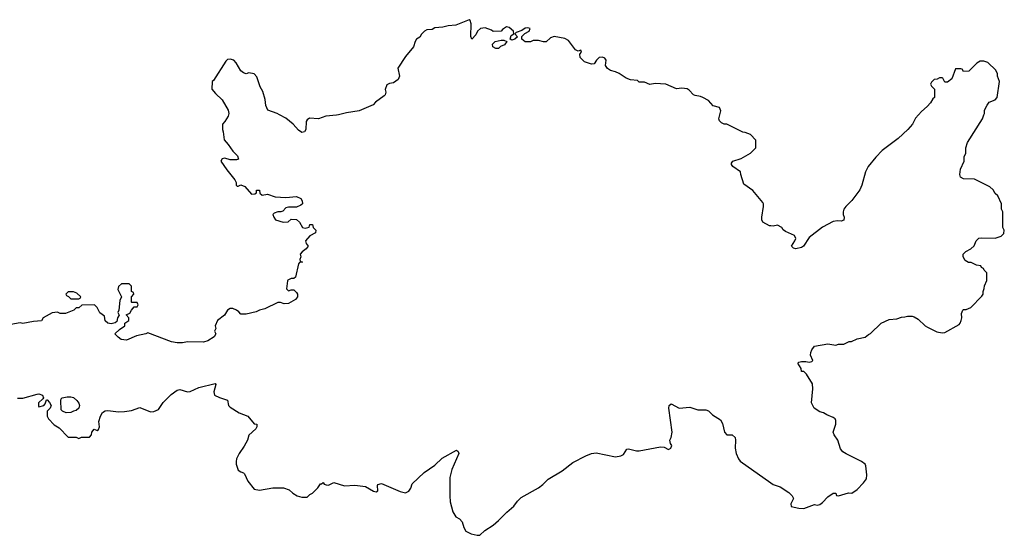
# Model space of a CAD drawing. Header units: inches. Extents: x 1992046 to 2239405, y 126834 to 266391.
# Tile 15 of 71: x 2054346 to 2061758, y 126834 to 130715. Entities that reach past the tile are written whole.
import ezdxf

# ---------------------------------------------------------------- set-up
doc = ezdxf.new("R2010")
doc.units = ezdxf.units.IN
doc.header["$MEASUREMENT"] = 0
for name, color, linetype in [('C0152', 7, 'Continuous'), ('C0153', 7, 'Continuous'), ('C0162', 7, 'Continuous'), ('C0163', 7, 'Continuous')]:
    doc.layers.add(name, color=color, linetype=linetype)

msp = doc.modelspace()

# ---------------------------------------------------------------- linework, layer by layer
at = {"layer": 'C0152', "color": 6, "elevation": 100}
for points in [[(2055917.4, 130000), (2055916, 129990), (2055890.9, 129949.1), (2055871.6, 129928.4), (2055871.3, 129890), (2055878, 129870), (2055884.7, 129810), (2055915.3, 129775.3), (2055950, 129724.7), (2055984.7, 129690), (2055994, 129666), (2055978.8, 129661.2), (2055930, 129660.9), (2055890, 129672.7), (2055871, 129669), (2055861, 129650), (2055904.5, 129584.5), (2055964.7, 129510), (2055974, 129490), (2055974, 129470), (2055982, 129462), (2055990, 129462), (2056010, 129472), (2056039.8, 129459.8), (2056090, 129402), (2056116.4, 129403.6), (2056127.3, 129412.7), (2056128.9, 129431.1), (2056150, 129432), (2056154, 129410), (2056170, 129394), (2056210, 129402.8), (2056270, 129383), (2056350, 129376.3), (2056430, 129384.7), (2056462, 129370), (2056471.6, 129351.6), (2056474, 129330), (2056462, 129318), (2056430, 129304), (2056370, 129304), (2056350, 129299), (2056325.4, 129274.6), (2056311.3, 129268.7), (2056290, 129268.7), (2056262, 129258), (2056252, 129250), (2056258, 129230), (2056272, 129210), (2056330, 129191.3), (2056367.3, 129192.7), (2056390, 129214), (2056430, 129212), (2056452, 129190), (2056474, 129150), (2056494, 129146), (2056526, 129154), (2056530, 129174), (2056550, 129174), (2056554, 129150), (2056574, 129130), (2056572, 129110), (2056530, 129088), (2056498, 129050), (2056502, 129030), (2056518, 129010), (2056502, 128990), (2056470.9, 128969.1), (2056458, 128950), (2056462, 128930), (2056454, 128910), (2056458, 128898), (2056474, 128890), (2056452, 128888), (2056443.6, 128876.4), (2056422, 128778), (2056410, 128766), (2056390, 128766), (2056364.7, 128755.3), (2056362, 128750), (2056354, 128690), (2056370, 128674), (2056390, 128682), (2056410, 128682), (2056430, 128662), (2056438, 128650), (2056438, 128630), (2056422, 128610), (2056370, 128579), (2056336.4, 128576.4), (2056310, 128586), (2056290, 128586), (2056190, 128538), (2056150, 128528.7), (2056124.7, 128515.3), (2056050, 128499.3), (2056010, 128498), (2055996.5, 128516.5), (2055978, 128530), (2055950, 128540.9), (2055930, 128540.9), (2055910, 128529), (2055887.7, 128492.3), (2055834.8, 128450), (2055818, 128410), (2055822, 128390), (2055812, 128370), (2055822, 128350), (2055810, 128328.7), (2055762, 128298), (2055730, 128289), (2055610, 128289.2), (2055570, 128282.7), (2055530, 128282.7), (2055489.5, 128289.5), (2055310, 128358), (2055294, 128350), (2055224.5, 128335.5), (2055150, 128304), (2055110, 128308.7), (2055085.6, 128325.6), (2055062, 128350), (2055096.4, 128383.6), (2055138, 128410), (2055138, 128430), (2055166, 128450), (2055166, 128470), (2055147.3, 128492.7), (2055174.6, 128505.4), (2055186, 128530), (2055207.3, 128552.7), (2055230, 128554), (2055238, 128570), (2055230, 128586), (2055190, 128586), (2055186, 128590), (2055186, 128630), (2055206, 128650), (2055202, 128662), (2055186, 128670), (2055186, 128710), (2055170, 128726), (2055112.7, 128727.3), (2055090, 128706), (2055084.7, 128684.7), (2055112, 128630), (2055099.6, 128600.4), (2055092, 128530), (2055084.7, 128510), (2055094, 128490), (2055082, 128470), (2055076, 128444), (2055065.4, 128434.6), (2055034.4, 128425.6), (2055008, 128430), (2054990, 128448), (2054983.1, 128483.1), (2054949.5, 128509.5), (2054930, 128548.7), (2054908.9, 128568.9), (2054812.7, 128567.3), (2054790, 128546), (2054770, 128546), (2054754, 128530), (2054690, 128504), (2054650, 128504), (2054630, 128514), (2054590, 128509.2), (2054522, 128470), (2054510, 128449.2), (2054450, 128444), (2054370, 128428), (2054350, 128434), (2054250, 128416)], [(2056745.7, 130000), (2056730, 129996), (2056650.7, 129989.3), (2056594, 129970), (2056527.1, 129972.9), (2056510, 129962), (2056502.8, 129950), (2056499.1, 129890), (2056490.8, 129870), (2056470, 129866), (2056443.3, 129883.3), (2056403.7, 129930), (2056350, 129974), (2056302.3, 130000)], [(2060000, 129162.4), (2059990, 129162.7), (2059939, 129190), (2059932.7, 129210), (2059932.7, 129230), (2059945.2, 129310), (2059945.2, 129330), (2059940.2, 129340.2), (2059864, 129430), (2059796, 129476), (2059774, 129550), (2059773.2, 129570), (2059714, 129610), (2059705.4, 129625.4), (2059705.1, 129634.9), (2059715.3, 129650), (2059778, 129670), (2059848, 129710), (2059888, 129750), (2059887.3, 129807.3), (2059846, 129850), (2059807.3, 129867.3), (2059790, 129868), (2059670, 129928), (2059650, 129928.7), (2059630, 129938), (2059614.6, 129954.6), (2059609.3, 129969.3), (2059616.7, 130000)], [(2054330, 127866.8), (2054370, 127867.3), (2054477.3, 127897.3), (2054490, 127898.8), (2054518, 127890), (2054524.7, 127870), (2054519.8, 127860.2), (2054487.9, 127832.1), (2054486.4, 127806.4), (2054490, 127802), (2054526, 127810), (2054536.4, 127823.6), (2054547.3, 127852.7), (2054552.7, 127852.7), (2054570, 127834), (2054582, 127810), (2054574, 127790), (2054552.7, 127767.3), (2054552, 127730), (2054562, 127710), (2054605.4, 127665.4), (2054643.6, 127643.6), (2054710, 127574), (2054770, 127574), (2054790, 127562), (2054810, 127574), (2054870, 127574), (2054886, 127590), (2054888.4, 127611.6), (2054907.3, 127632.7), (2054930, 127622), (2054938, 127630), (2054946, 127650), (2054942, 127690), (2054954, 127730), (2054970, 127758), (2054989.5, 127770.5), (2055010, 127774), (2055090, 127764), (2055134.8, 127765.2), (2055186.3, 127773.7), (2055250, 127796), (2055330, 127764.7), (2055354.6, 127765.4), (2055390, 127782), (2055426.8, 127833.2), (2055486.8, 127893.2), (2055530, 127926), (2055550, 127931), (2055610, 127914.8), (2055630, 127916), (2055693.6, 127946.4), (2055816.9, 127976.9), (2055822, 127970), (2055806.8, 127913.2), (2055812, 127890), (2055850, 127871), (2055910, 127852), (2055918, 127810), (2055930, 127798), (2055996.8, 127756.8), (2056062, 127730), (2056110, 127672), (2056132, 127670), (2056132, 127650), (2056123.6, 127636.4), (2056070, 127588), (2056060.7, 127550), (2056035.8, 127504.2), (2055997.3, 127450), (2055978.8, 127410), (2055974.8, 127390), (2055974.8, 127370), (2055990, 127324.7), (2056010, 127311), (2056030, 127304.7), (2056036.8, 127296.8), (2056062, 127242), (2056110, 127181), (2056150, 127174.8), (2056251.1, 127191.1), (2056330.9, 127190.9), (2056375.3, 127175.3), (2056402, 127150), (2056434, 127130), (2056470, 127122), (2056510, 127122), (2056530, 127142), (2056550, 127152), (2056590, 127192), (2056610, 127222), (2056618, 127222), (2056630, 127232), (2056638, 127218), (2056652.7, 127212.7), (2056670, 127212), (2056710, 127230.8), (2056790, 127206), (2056869.1, 127210.9), (2056950, 127201), (2057010, 127166.8), (2057030, 127161), (2057042, 127170), (2057039, 127210), (2057042.7, 127217.3), (2057070, 127224), (2057210, 127164), (2057250, 127154.8), (2057274.8, 127165.2), (2057289, 127190), (2057299, 127221), (2057390, 127307.3), (2057470, 127362), (2057526, 127414), (2057634.8, 127474.8), (2057645.4, 127465.4), (2057650.8, 127450), (2057598.8, 127330), (2057582.8, 127270), (2057582.8, 127130), (2057587.1, 127087.1), (2057606, 127010), (2057630, 126972), (2057656.9, 126956.9), (2057676, 126936), (2057690, 126894), (2057705.4, 126865.4), (2057745.4, 126845.4), (2057790, 126834), (2057810, 126834), (2057848, 126870), (2057910, 126911.3), (2057950, 126944.7), (2058012.5, 127007.5), (2058066.3, 127053.7), (2058093.2, 127090), (2058121.6, 127118.4), (2058250, 127190.8), (2058284.1, 127215.9), (2058324.5, 127255.5), (2058430, 127318.8), (2058510, 127382.8), (2058607.2, 127432.8), (2058650, 127450.7), (2058686.3, 127453.7), (2058830, 127424.7), (2058870, 127432), (2058890, 127442), (2058916.4, 127483.6), (2058930, 127486), (2058988.9, 127471.1), (2059010, 127471), (2059170, 127498.8), (2059196.9, 127496.9), (2059230, 127481), (2059248, 127490), (2059255.3, 127510), (2059244, 127524), (2059239, 127550), (2059249, 127570), (2059257.2, 127610), (2059233.2, 127790), (2059234, 127810), (2059250, 127822.8), (2059310, 127790.7), (2059390, 127798.8), (2059450, 127779.1), (2059510, 127778.8), (2059530, 127770.8), (2059561.4, 127741.4), (2059622, 127702), (2059636.8, 127676.8), (2059650.7, 127610.7), (2059670, 127591.3), (2059710, 127591), (2059730.8, 127570), (2059734.8, 127550), (2059731, 127490), (2059738.8, 127450), (2059756, 127410), (2059770, 127391.3), (2060000, 127228.8)]]:
    msp.add_lwpolyline(points, dxfattribs=at)
for points in [[(2054750, 128666), (2054710, 128666), (2054694, 128650), (2054698, 128638), (2054712.7, 128632.7), (2054730, 128614), (2054790, 128614), (2054802, 128618), (2054806, 128630), (2054776.4, 128656.4)], [(2054696.4, 127756.4), (2054667.3, 127767.3), (2054658, 127778), (2054655.3, 127850), (2054658, 127862), (2054666, 127870), (2054703.2, 127876.8), (2054730, 127876.3), (2054750, 127870.7), (2054774.8, 127850), (2054791.1, 127828.9), (2054796, 127810), (2054791.3, 127790), (2054770, 127774), (2054750, 127768.7), (2054730, 127759)]]:
    msp.add_lwpolyline(points, close=True, dxfattribs=at)
at = {"layer": 'C0153', "color": 6, "elevation": 100}
for points in [[(2059616.7, 130000), (2059624, 130030), (2059614.6, 130054.6), (2059566, 130066), (2059530, 130108), (2059488.9, 130128.9), (2059470, 130138), (2059430, 130144), (2059418, 130150), (2059384.7, 130184.7), (2059370, 130194), (2059330, 130199), (2059290, 130194), (2059208.9, 130228.9), (2059130, 130234), (2059090, 130228), (2059050, 130246), (2059010, 130246), (2058996.4, 130256.4), (2058943.1, 130263.1), (2058910, 130275.3), (2058858, 130310), (2058830, 130324), (2058793.6, 130333.6), (2058770, 130348), (2058755.3, 130370), (2058759.5, 130410), (2058750, 130425.2), (2058734.2, 130434.2), (2058706.8, 130430), (2058686.8, 130410), (2058670, 130382), (2058650, 130381.2), (2058598.6, 130398.6), (2058564, 130430), (2058563.1, 130456.9), (2058575.3, 130470), (2058570, 130486), (2058550, 130478), (2058530, 130488), (2058477.5, 130557.5), (2058450, 130573.2), (2058370, 130589), (2058342, 130578), (2058310, 130548), (2058290, 130548), (2058250, 130558), (2058210, 130558), (2058190, 130548), (2058150, 130548), (2058126, 130570), (2058126, 130590), (2058149.1, 130610.9), (2058182, 130630), (2058188, 130650), (2058170, 130654), (2058150, 130651.3), (2058125.3, 130634.7), (2058082, 130618), (2058072, 130610), (2058092.7, 130587.3), (2058074, 130570), (2058050, 130562), (2058038, 130570), (2058044.7, 130595.3), (2058066, 130610), (2058062, 130630), (2058030, 130657.2), (2058010, 130662), (2057979.6, 130640.4), (2057970, 130628), (2057910, 130626), (2057896.4, 130636.4), (2057850, 130655.3), (2057814, 130650), (2057792, 130630), (2057779.8, 130600.2), (2057750, 130568), (2057742, 130590), (2057744, 130684), (2057738, 130710), (2057730, 130715.3), (2057630, 130675.3), (2057570, 130668.7), (2057530, 130658), (2057470, 130655.3), (2057450, 130642), (2057410, 130638), (2057394, 130630), (2057370, 130606), (2057356.9, 130583.1), (2057331.6, 130568.4), (2057322, 130550), (2057311.3, 130510), (2057250, 130438), (2057192, 130350), (2057204.7, 130290), (2057195.3, 130264.7), (2057159.6, 130240.4), (2057130, 130235.3), (2057110, 130226), (2057098, 130190), (2057101, 130170), (2057098, 130150), (2057090, 130142), (2057024.5, 130095.5), (2057005.4, 130074.6), (2056902, 130030), (2056804.9, 130015.1), (2056745.7, 130000)], [(2056302.3, 130000), (2056284, 130010), (2056214.2, 130034.2), (2056198, 130070), (2056193.8, 130113.8), (2056175.5, 130175.5), (2056155.3, 130210), (2056130, 130286), (2056110, 130308), (2056070, 130315.3), (2056050, 130308), (2056030, 130315.3), (2056009.4, 130329.4), (2055975.3, 130390), (2055958, 130410), (2055930, 130418), (2055910, 130415.3), (2055896.9, 130403.1), (2055803.6, 130256.4), (2055794, 130250), (2055792.7, 130192.7), (2055819.6, 130159.6), (2055870, 130112), (2055914.4, 130034.4), (2055918.8, 130010), (2055917.4, 130000)]]:
    msp.add_lwpolyline(points, dxfattribs=at)
msp.add_lwpolyline([(2057930, 130498), (2057908, 130510), (2057906, 130530), (2057926, 130550), (2057970, 130562), (2057990, 130562), (2058012, 130552), (2057994.4, 130525.6), (2057966, 130514), (2057950, 130498)], close=True, dxfattribs=at)
at = {"layer": 'C0162', "color": 6, "elevation": 100}
for points in [[(2060000, 127228.8), (2060016.9, 127216.9), (2060070, 127198), (2060136.9, 127156.9), (2060162, 127130), (2060172, 127110), (2060152, 127070), (2060154, 127050), (2060210, 127038), (2060250, 127036), (2060330, 127064.7), (2060350, 127061), (2060370, 127066), (2060390, 127081), (2060430, 127124.7), (2060470, 127151.3), (2060490, 127152), (2060494, 127134), (2060510, 127132), (2060585.6, 127154.4), (2060610, 127151), (2060650, 127178.8), (2060699, 127230), (2060720.2, 127259.8), (2060724, 127290), (2060716.2, 127356.2), (2060709.3, 127369.3), (2060682, 127390), (2060566.9, 127446.9), (2060542.9, 127462.9), (2060525.1, 127485.1), (2060504.5, 127550), (2060477.2, 127590), (2060469, 127610), (2060489.2, 127670), (2060490, 127698), (2060484, 127710), (2060470, 127721.2), (2060421.2, 127741.2), (2060396.4, 127756.4), (2060370, 127764), (2060326, 127790), (2060307.6, 127830), (2060317.5, 127937.5), (2060313.8, 127973.8), (2060270, 128048), (2060250, 128066), (2060230, 128066), (2060228, 128090), (2060204, 128130), (2060210, 128138), (2060230, 128142.8), (2060263.5, 128143.5), (2060290, 128138), (2060310, 128142), (2060315.3, 128150), (2060299.3, 128190), (2060302.7, 128210), (2060310, 128231.3), (2060330, 128258.8), (2060430, 128276), (2060490, 128264.7), (2060510, 128272), (2060550, 128272), (2060590, 128292), (2060607.3, 128292.7), (2060650, 128312), (2060710, 128324.7), (2060734.6, 128345.4), (2060750, 128352), (2060830, 128431.3), (2060890, 128458), (2060950, 128464.7), (2060983.1, 128476.9), (2061010, 128478), (2061030, 128484.7), (2061063.6, 128483.6), (2061079.6, 128479.6), (2061110, 128462), (2061162, 128410), (2061179.8, 128399.8), (2061250, 128366), (2061290, 128358), (2061310, 128361), (2061418.3, 128421.7), (2061426, 128430), (2061432.7, 128450), (2061437.2, 128470), (2061436.4, 128503.6), (2061446, 128530), (2061450, 128534), (2061470, 128534), (2061506, 128550), (2061590, 128634), (2061598, 128650), (2061598, 128670), (2061607.3, 128692.7), (2061608.4, 128711.6), (2061627.3, 128752.7), (2061626, 128810), (2061606, 128830), (2061602, 128842), (2061586, 128850), (2061582, 128862), (2061548.4, 128868.4), (2061507.3, 128887.3), (2061488.4, 128888.4), (2061463.1, 128903.1), (2061448, 128930), (2061448.7, 128950), (2061468.9, 128971.1), (2061506, 128990), (2061530, 129014), (2061546, 129050), (2061566, 129070), (2061590, 129074), (2061690, 129072), (2061733.6, 129086.4), (2061753.6, 129106.4), (2061758, 129130), (2061746, 129150), (2061747.3, 129247.3), (2061746, 129270), (2061738, 129290), (2061738, 129330), (2061708.4, 129388.4), (2061690, 129406), (2061674.6, 129434.6), (2061650, 129458), (2061534.6, 129514.6), (2061450, 129518), (2061428.9, 129528.9), (2061422, 129550), (2061429, 129590), (2061455.3, 129650), (2061456.4, 129683.6), (2061468, 129710), (2061468, 129750), (2061482, 129790), (2061594, 129970), (2061605, 130000)], [(2061112.7, 130000), (2061090, 129975.3), (2061066, 129930), (2061031, 129890), (2060959.9, 129820.1), (2060838.8, 129730), (2060790, 129681.2), (2060734, 129610), (2060714, 129570), (2060684.9, 129470), (2060670, 129435.3), (2060610, 129355.3), (2060564.7, 129310), (2060551, 129290), (2060544.7, 129270), (2060544.7, 129250), (2060551.6, 129228.4), (2060550, 129206), (2060530, 129198), (2060502, 129202), (2060470, 129197.2), (2060390, 129153.2), (2060290, 129075.3), (2060246, 129010), (2060230, 128999.3), (2060189.3, 128989.3), (2060170, 128995.3), (2060155.3, 129010), (2060182, 129050), (2060187.3, 129067.3), (2060178, 129090), (2060110, 129122), (2060093.6, 129133.6), (2060082, 129150), (2060050, 129169), (2060018, 129162), (2060000, 129162.4)]]:
    msp.add_lwpolyline(points, dxfattribs=at)
at = {"layer": 'C0163', "color": 6, "elevation": 100}
msp.add_lwpolyline([(2061605, 130000), (2061608.7, 130010), (2061610, 130034), (2061629.1, 130070.9), (2061645.2, 130094.8), (2061690, 130111.3), (2061704, 130130), (2061722, 130250), (2061708, 130290), (2061707.3, 130307.3), (2061694.6, 130334.6), (2061634, 130394), (2061603.1, 130403.1), (2061576.9, 130403.1), (2061550.9, 130389.1), (2061490, 130328), (2061450, 130326), (2061442, 130342), (2061430, 130346), (2061390, 130346), (2061362, 130270), (2061330, 130246), (2061310, 130246), (2061295.3, 130275.3), (2061290, 130278), (2061270, 130278), (2061251.6, 130268.4), (2061230, 130266), (2061210, 130246), (2061202, 130230), (2061210, 130214), (2061231.6, 130191.6), (2061232, 130130), (2061219.6, 130120.4), (2061202, 130090), (2061178, 130062), (2061135.3, 130024.7), (2061112.7, 130000)], dxfattribs=at)

doc.saveas('drawing.dxf')
